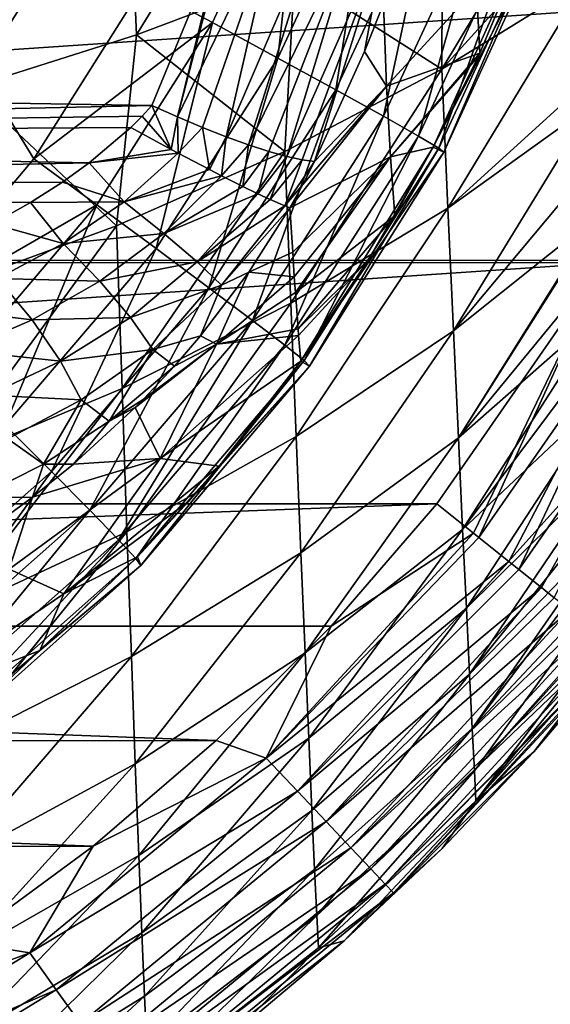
# Model space of a CAD drawing. Header units: metres. Extents: x -105 to 105, y -117 to 62.
# Tile 32 of 256: x 10.92 to 15.44, y -111.97 to -103.58. Entities that reach past the tile are written whole.
import ezdxf

# ---------------------------------------------------------------- set-up
doc = ezdxf.new("R2010")
doc.units = ezdxf.units.M
doc.layers.add('solid_509432_AD150_SW0001', color=7, linetype='CONTINUOUS')
doc.layers.add('solid_509432_AD150_SW0001_01', color=7, linetype='CONTINUOUS')

msp = doc.modelspace()

# ---------------------------------------------------------------- linework, layer by layer
at = {"layer": 'solid_509432_AD150_SW0001'}
for points in [[(0, -104.573372, 6.18434), (12.048341, -104.310074, 6.509462), (0, -104.110405, 6.149248)], [(11.514846, -104.797798, 6.526952), (0, -104.573372, 6.18434), (0, -105.031914, 6.111722)], [(11.285347, -104.962822, 6.503157), (11.514846, -104.797798, 6.526952), (0, -105.031914, 6.111722)], [(11.012419, -105.137299, 6.460944), (11.285347, -104.962822, 6.503157), (0, -105.031914, 6.111722)], [(10.689971, -105.319901, 6.39674), (11.012419, -105.137299, 6.460944), (0, -105.031914, 6.111722)]]:
    msp.add_3dface(points, dxfattribs=at)
at = {"layer": 'solid_509432_AD150_SW0001_01'}
for points in [[(11.043266, -104.765884, 14.010822), (9.889147, -106.131042, 14.041043), (0, -86.724808, 14.3)], [(11.972957, -103.28717, 13.986477), (11.043266, -104.765884, 14.010822), (0, -86.724808, 14.3)], [(-0.000091, -100.063652, 5.362637), (0, -104.110405, 6.149248), (13.219624, -100.669304, 5.833012)], [(0, -104.110405, 6.149248), (13.119265, -101.163498, 5.926397), (13.219624, -100.669304, 5.833012)], [(0, -104.110405, 6.149248), (12.753687, -102.530106, 6.182287), (13.119265, -101.163498, 5.926397)], [(11.844109, -102.016907, -2.648025), (13.194633, -101.621811, -1.381522), (11.915424, -103.70752, -1.696985)], [(13.194633, -101.621811, -1.381522), (13.264161, -103.200417, -0.484136), (11.915424, -103.70752, -1.696985)], [(13.338248, -101.925636, 13.873155), (12.564671, -103.602798, 13.894598), (11.972957, -103.28717, 13.986477)], [(13.338248, -101.925636, 13.873155), (13.120498, -103.905609, 13.654779), (12.564671, -103.602798, 13.894598)], [(13.338248, -101.925636, 13.873155), (13.931976, -102.156059, 13.628904), (13.120498, -103.905609, 13.654779)], [(10.417876, -102.368584, -3.735293), (11.844109, -102.016907, -2.648025), (10.489758, -104.158974, -2.743054)], [(11.844109, -102.016907, -2.648025), (11.915424, -103.70752, -1.696985), (10.489758, -104.158974, -2.743054)], [(15.688907, -102.055313, 2.470836), (15.718125, -102.672844, 2.87974), (14.518142, -104, 1.749354)], [(14.524936, -102.642067, 0.9001), (15.688907, -102.055313, 2.470836), (14.518142, -104, 1.749354)], [(13.931976, -102.156059, 13.628904), (13.614006, -104.176758, 13.279179), (13.120498, -103.905609, 13.654779)], [(13.931976, -102.156059, 13.628904), (14.458364, -102.362007, 13.247109), (13.614006, -104.176758, 13.279179)], [(14.458364, -102.362007, 13.247109), (14.020073, -104.402451, 12.786918), (13.614006, -104.176758, 13.279179)], [(14.458364, -102.362007, 13.247109), (14.890198, -102.532837, 12.747506), (14.020073, -104.402451, 12.786918)], [(0, -104.110405, 6.149248), (12.654719, -102.829239, 6.237792), (12.753687, -102.530106, 6.182287)], [(12.265994, -104.407379, 6.551202), (12.753687, -102.530106, 6.182287), (12.654719, -102.829239, 6.237792)], [(12.265994, -104.407379, 6.551202), (13.130203, -102.624161, 6.255109), (12.753687, -102.530106, 6.182287)], [(14.890198, -102.532837, 12.747506), (14.318027, -104.571198, 12.203054), (14.020073, -104.402451, 12.786918)], [(14.890198, -102.532837, 12.747506), (15.205153, -102.659714, 12.155922), (14.318027, -104.571198, 12.203054)], [(12.265994, -104.407379, 6.551202), (12.478433, -104.496864, 6.624997), (13.130203, -102.624161, 6.255109)], [(12.478433, -104.496864, 6.624997), (12.68161, -104.576828, 6.729442), (13.130203, -102.624161, 6.255109)], [(12.68161, -104.576828, 6.729442), (13.482108, -102.709114, 6.412319), (13.130203, -102.624161, 6.255109)], [(13.264161, -103.200417, -0.484136), (14.524936, -102.642067, 0.9001), (14.518142, -104, 1.749354)], [(15.205153, -102.659714, 12.155922), (14.492703, -104.6744, 11.55731), (14.318027, -104.571198, 12.203054)], [(15.205153, -102.659714, 12.155922), (15.386949, -102.736076, 11.502941), (14.492703, -104.6744, 11.55731)], [(15.718125, -102.672844, 2.87974), (15.745337, -103.24324, 3.299217), (14.518142, -104, 1.749354)], [(12.68161, -104.576828, 6.729442), (12.871656, -104.645737, 6.862546), (13.482108, -102.709114, 6.412319)], [(12.871656, -104.645737, 6.862546), (13.7958, -102.769447, 6.644108), (13.482108, -102.709114, 6.412319)], [(12.871656, -104.645737, 6.862546), (13.044951, -104.702293, 7.021776), (13.7958, -102.769447, 6.644108)], [(13.044951, -104.702293, 7.021776), (13.198195, -104.745407, 7.204098), (13.7958, -102.769447, 6.644108)], [(13.198195, -104.745407, 7.204098), (14.055916, -102.802223, 6.939125), (13.7958, -102.769447, 6.644108)], [(14.444526, -104.664528, 10.212892), (15.323056, -102.718224, 10.148719), (14.829138, -103.890106, 10.182209)], [(15.426187, -102.757988, 10.822318), (15.323056, -102.718224, 10.148719), (14.444526, -104.664528, 10.212892)], [(15.426187, -102.757988, 10.822318), (14.444526, -104.664528, 10.212892), (14.535208, -104.706818, 10.882558)], [(15.386949, -102.736076, 11.502941), (14.535208, -104.706818, 10.882558), (14.492703, -104.6744, 11.55731)], [(15.386949, -102.736076, 11.502941), (15.426187, -102.757988, 10.822318), (14.535208, -104.706818, 10.882558)], [(14.813459, -103.306992, 9.314906), (14.840671, -103.865257, 10.181346), (15.323056, -102.718224, 10.148719)], [(14.829138, -103.890106, 10.182209), (15.323056, -102.718224, 10.148719), (14.840671, -103.865257, 10.181346)], [(0, -104.110405, 6.149248), (12.048341, -104.310074, 6.509462), (12.654719, -102.829239, 6.237792)], [(12.265994, -104.407379, 6.551202), (12.654719, -102.829239, 6.237792), (12.048341, -104.310074, 6.509462)], [(13.198195, -104.745407, 7.204098), (13.328467, -104.774261, 7.406038), (14.055916, -102.802223, 6.939125)], [(13.328467, -104.774261, 7.406038), (13.433288, -104.788307, 7.623752), (14.055916, -102.802223, 6.939125)], [(14.055916, -102.802223, 6.939125), (13.433288, -104.788307, 7.623752), (13.859261, -103.849342, 7.46181)], [(14.055916, -102.802223, 6.939125), (13.859261, -103.849342, 7.46181), (14.020989, -103.443245, 7.392015)], [(11.915424, -103.70752, -1.696985), (13.264161, -103.200417, -0.484136), (13.181619, -104.701706, 0.383625)], [(13.264161, -103.200417, -0.484136), (14.518142, -104, 1.749354), (13.181619, -104.701706, 0.383625)], [(12.564671, -103.602798, 13.894598), (11.043266, -104.765884, 14.010822), (11.972957, -103.28717, 13.986477)], [(14.570069, -105.186264, 2.773716), (14.518142, -104, 1.749354), (15.745337, -103.24324, 3.299217)], [(15.785708, -104.078766, 4.002035), (14.570069, -105.186264, 2.773716), (15.745337, -103.24324, 3.299217)], [(14.813459, -103.306992, 9.314906), (14.020989, -103.443245, 7.392015), (14.046915, -104.145348, 8.286548)], [(14.813459, -103.306992, 9.314906), (14.046915, -104.145348, 8.286548), (14.840671, -103.865257, 10.181346)], [(-17.046698, -103.408623, 17.200001), (-15.905377, -105.644524, 17.200001), (17.043377, -103.416389, 17.200001)], [(-15.905377, -105.644524, 17.200001), (15.914758, -105.628838, 17.200001), (17.043377, -103.416389, 17.200001)], [(14.046915, -104.145348, 8.286548), (14.020989, -103.443245, 7.392015), (13.859261, -103.849342, 7.46181)], [(12.564671, -103.602798, 13.894598), (11.578976, -105.157173, 13.922108), (11.043266, -104.765884, 14.010822)], [(12.564671, -103.602798, 13.894598), (12.084112, -105.528992, 13.688538), (11.578976, -105.157173, 13.922108)], [(12.564671, -103.602798, 13.894598), (13.120498, -103.905609, 13.654779), (12.084112, -105.528992, 13.688538)], [(10.489758, -104.158974, -2.743054), (11.915424, -103.70752, -1.696985), (11.747127, -105.33429, -0.806854)], [(11.915424, -103.70752, -1.696985), (13.181619, -104.701706, 0.383625), (11.747127, -105.33429, -0.806854)], [(14.046915, -104.145348, 8.286548), (13.859261, -103.849342, 7.46181), (13.433288, -104.788307, 7.623752)], [(14.840671, -103.865257, 10.181346), (14.046915, -104.145348, 8.286548), (14.079729, -104.746735, 9.234645)], [(14.829138, -103.890106, 10.182209), (14.840671, -103.865257, 10.181346), (14.079729, -104.746735, 9.234645)], [(13.120498, -103.905609, 13.654779), (12.533532, -105.862823, 13.321739), (12.084112, -105.528992, 13.688538)], [(13.120498, -103.905609, 13.654779), (13.614006, -104.176758, 13.279179), (12.533532, -105.862823, 13.321739)], [(14.444526, -104.664528, 10.212892), (14.829138, -103.890106, 10.182209), (14.079729, -104.746735, 9.234645)], [(13.231761, -105.993538, 1.495252), (13.181619, -104.701706, 0.383625), (14.518142, -104, 1.749354)], [(13.231761, -105.993538, 1.495252), (14.518142, -104, 1.749354), (14.570069, -105.186264, 2.773716)], [(15.785708, -104.078766, 4.002035), (15.796781, -104.305283, 4.213999), (14.570069, -105.186264, 2.773716)], [(10.489758, -104.158974, -2.743054), (11.747127, -105.33429, -0.806854), (10.227684, -105.891762, -1.82583)], [(13.614006, -104.176758, 13.279179), (12.904867, -106.142059, 12.839968), (12.533532, -105.862823, 13.321739)], [(13.614006, -104.176758, 13.279179), (14.020073, -104.402451, 12.786918), (12.904867, -106.142059, 12.839968)], [(13.223729, -105.181099, 7.672801), (14.079729, -104.746735, 9.234645), (14.046915, -104.145348, 8.286548)], [(13.332906, -104.983627, 7.652842), (13.223729, -105.181099, 7.672801), (14.046915, -104.145348, 8.286548)], [(13.332906, -104.983627, 7.652842), (14.046915, -104.145348, 8.286548), (13.433288, -104.788307, 7.623752)], [(11.964043, -104.401115, 6.522671), (12.048341, -104.310074, 6.509462), (0, -104.573372, 6.18434)], [(12.213419, -104.68586, 6.605694), (12.048341, -104.310074, 6.509462), (11.964043, -104.401115, 6.522671)], [(12.213419, -104.68586, 6.605694), (12.265994, -104.407379, 6.551202), (12.048341, -104.310074, 6.509462)], [(14.570069, -105.186264, 2.773716), (15.796781, -104.305283, 4.213999), (14.616849, -106.231461, 3.892123)], [(15.796781, -104.305283, 4.213999), (15.820737, -104.791092, 4.705114), (14.616849, -106.231461, 3.892123)], [(11.867579, -104.49736, 6.531631), (11.964043, -104.401115, 6.522671), (0, -104.573372, 6.18434)], [(12.213419, -104.68586, 6.605694), (11.964043, -104.401115, 6.522671), (11.867579, -104.49736, 6.531631)], [(12.213419, -104.68586, 6.605694), (12.271061, -104.716667, 6.627366), (12.265994, -104.407379, 6.551202)], [(12.271061, -104.716667, 6.627366), (12.478433, -104.496864, 6.624997), (12.265994, -104.407379, 6.551202)], [(14.020073, -104.402451, 12.786918), (13.179634, -106.352798, 12.267203), (12.904867, -106.142059, 12.839968)], [(14.020073, -104.402451, 12.786918), (14.318027, -104.571198, 12.203054), (13.179634, -106.352798, 12.267203)], [(11.514846, -104.797798, 6.526952), (11.867579, -104.49736, 6.531631), (0, -104.573372, 6.18434)], [(12.213419, -104.68586, 6.605694), (11.867579, -104.49736, 6.531631), (11.514846, -104.797798, 6.526952)], [(12.271061, -104.716667, 6.627366), (12.537915, -104.85672, 6.767346), (12.478433, -104.496864, 6.624997)], [(12.537915, -104.85672, 6.767346), (12.68161, -104.576828, 6.729442), (12.478433, -104.496864, 6.624997)], [(12.537915, -104.85672, 6.767346), (12.641496, -104.909775, 6.841813), (12.68161, -104.576828, 6.729442)], [(12.641496, -104.909775, 6.841813), (12.871656, -104.645737, 6.862546), (12.68161, -104.576828, 6.729442)], [(14.318027, -104.571198, 12.203054), (13.344156, -106.48455, 11.631956), (13.179634, -106.352798, 12.267203)], [(14.318027, -104.571198, 12.203054), (14.492703, -104.6744, 11.55731), (13.344156, -106.48455, 11.631956)], [(12.213419, -104.68586, 6.605694), (11.514846, -104.797798, 6.526952), (12.271061, -104.716667, 6.627366)], [(11.793842, -106.721077, 0.378015), (11.747127, -105.33429, -0.806854), (13.181619, -104.701706, 0.383625)], [(11.793842, -106.721077, 0.378015), (13.181619, -104.701706, 0.383625), (13.231761, -105.993538, 1.495252)], [(12.641496, -104.909775, 6.841813), (12.824018, -105.000969, 7.008096), (12.871656, -104.645737, 6.862546)], [(12.824018, -105.000969, 7.008096), (13.044951, -104.702293, 7.021776), (12.871656, -104.645737, 6.862546)], [(12.824018, -105.000969, 7.008096), (12.951756, -105.062508, 7.15947), (13.044951, -104.702293, 7.021776)], [(12.951756, -105.062508, 7.15947), (13.198195, -104.745407, 7.204098), (13.044951, -104.702293, 7.021776)], [(14.444526, -104.664528, 10.212892), (13.894512, -105.622375, 10.257592), (13.315606, -106.48912, 10.30202)], [(14.535208, -104.706818, 10.882558), (14.444526, -104.664528, 10.212892), (13.315606, -106.48912, 10.30202)], [(14.535208, -104.706818, 10.882558), (13.315606, -106.48912, 10.30202), (13.390244, -106.530754, 10.965843)], [(14.492703, -104.6744, 11.55731), (13.390244, -106.530754, 10.965843), (13.344156, -106.48455, 11.631956)], [(14.492703, -104.6744, 11.55731), (14.535208, -104.706818, 10.882558), (13.390244, -106.530754, 10.965843)], [(14.444526, -104.664528, 10.212892), (14.118391, -105.250687, 10.239526), (13.894512, -105.622375, 10.257592)], [(14.444526, -104.664528, 10.212892), (14.079729, -104.746735, 9.234645), (14.118391, -105.250687, 10.239526)], [(11.578976, -105.157173, 13.922108), (9.889147, -106.131042, 14.041043), (11.043266, -104.765884, 14.010822)], [(11.810915, -105.131454, 6.57098), (11.514846, -104.797798, 6.526952), (11.285347, -104.962822, 6.503157)], [(11.810915, -105.131454, 6.57098), (12.271061, -104.716667, 6.627366), (11.514846, -104.797798, 6.526952)], [(11.810915, -105.131454, 6.57098), (12.537915, -104.85672, 6.767346), (12.271061, -104.716667, 6.627366)], [(12.951756, -105.062508, 7.15947), (13.056698, -105.111023, 7.315293), (13.198195, -104.745407, 7.204098)], [(13.056698, -105.111023, 7.315293), (13.328467, -104.774261, 7.406038), (13.198195, -104.745407, 7.204098)], [(13.056698, -105.111023, 7.315293), (13.179466, -105.163872, 7.557428), (13.328467, -104.774261, 7.406038)], [(13.179466, -105.163872, 7.557428), (13.433288, -104.788307, 7.623752), (13.328467, -104.774261, 7.406038)], [(13.179466, -105.163872, 7.557428), (13.332906, -104.983627, 7.652842), (13.433288, -104.788307, 7.623752)], [(13.223729, -105.181099, 7.672801), (13.247258, -105.559196, 8.298873), (14.079729, -104.746735, 9.234645)], [(13.247258, -105.559196, 8.298873), (13.261384, -105.770164, 8.685007), (14.079729, -104.746735, 9.234645)], [(13.261384, -105.770164, 8.685007), (13.270637, -105.902527, 8.943749), (14.079729, -104.746735, 9.234645)], [(13.270637, -105.902527, 8.943749), (14.118391, -105.250687, 10.239526), (14.079729, -104.746735, 9.234645)], [(15.820737, -104.791092, 4.705114), (15.843658, -105.249992, 5.221532), (14.616849, -106.231461, 3.892123)], [(11.810915, -105.131454, 6.57098), (12.641496, -104.909775, 6.841813), (12.537915, -104.85672, 6.767346)], [(11.810915, -105.131454, 6.57098), (11.285347, -104.962822, 6.503157), (11.012419, -105.137299, 6.460944)], [(12.150982, -105.40126, 6.74241), (12.641496, -104.909775, 6.841813), (11.810915, -105.131454, 6.57098)], [(12.150982, -105.40126, 6.74241), (12.824018, -105.000969, 7.008096), (12.641496, -104.909775, 6.841813)], [(12.150982, -105.40126, 6.74241), (12.951756, -105.062508, 7.15947), (12.824018, -105.000969, 7.008096)], [(13.179466, -105.163872, 7.557428), (13.223729, -105.181099, 7.672801), (13.332906, -104.983627, 7.652842)], [(11.291549, -105.486603, 6.444525), (11.810915, -105.131454, 6.57098), (11.012419, -105.137299, 6.460944)], [(12.150982, -105.40126, 6.74241), (11.810915, -105.131454, 6.57098), (11.291549, -105.486603, 6.444525)], [(12.434852, -105.643753, 7.022494), (12.951756, -105.062508, 7.15947), (12.150982, -105.40126, 6.74241)], [(12.434852, -105.643753, 7.022494), (13.056698, -105.111023, 7.315293), (12.951756, -105.062508, 7.15947)], [(12.434852, -105.643753, 7.022494), (13.179466, -105.163872, 7.557428), (13.056698, -105.111023, 7.315293)], [(11.578976, -105.157173, 13.922108), (10.355859, -106.595383, 13.95534), (9.889147, -106.131042, 14.041043)], [(11.578976, -105.157173, 13.922108), (10.799006, -107.03376, 13.726888), (10.355859, -106.595383, 13.95534)], [(11.291549, -105.486603, 6.444525), (11.012419, -105.137299, 6.460944), (10.689971, -105.319901, 6.39674)], [(11.578976, -105.157173, 13.922108), (12.084112, -105.528992, 13.688538), (10.799006, -107.03376, 13.726888)], [(12.64205, -105.841431, 7.391031), (13.179466, -105.163872, 7.557428), (12.434852, -105.643753, 7.022494)], [(12.64205, -105.841431, 7.391031), (13.223729, -105.181099, 7.672801), (13.179466, -105.163872, 7.557428)], [(12.64205, -105.841431, 7.391031), (12.874516, -105.731339, 7.675869), (13.223729, -105.181099, 7.672801)], [(12.874516, -105.731339, 7.675869), (13.247258, -105.559196, 8.298873), (13.223729, -105.181099, 7.672801)], [(13.231761, -105.993538, 1.495252), (14.570069, -105.186264, 2.773716), (13.276823, -107.131706, 2.710651)], [(14.570069, -105.186264, 2.773716), (14.616849, -106.231461, 3.892123), (13.276823, -107.131706, 2.710651)], [(13.270637, -105.902527, 8.943749), (13.293532, -106.212135, 9.610438), (14.118391, -105.250687, 10.239526)], [(13.293532, -106.212135, 9.610438), (13.894512, -105.622375, 10.257592), (14.118391, -105.250687, 10.239526)], [(14.616849, -106.231461, 3.892123), (15.843658, -105.249992, 5.221532), (14.658587, -107.140808, 5.096264)], [(15.843658, -105.249992, 5.221532), (15.844609, -105.268898, 5.244034), (14.658587, -107.140808, 5.096264)], [(15.844609, -105.268898, 5.244034), (15.865192, -105.675644, 5.754589), (14.658587, -107.140808, 5.096264)], [(10.269608, -107.361969, -0.580591), (10.227684, -105.891762, -1.82583), (11.747127, -105.33429, -0.806854)], [(10.269608, -107.361969, -0.580591), (11.747127, -105.33429, -0.806854), (11.793842, -106.721077, 0.378015)], [(10.73383, -105.784966, 6.270537), (11.291549, -105.486603, 6.444525), (10.689971, -105.319901, 6.39674)], [(11.605448, -105.80793, 6.560253), (12.150982, -105.40126, 6.74241), (11.291549, -105.486603, 6.444525)], [(12.434852, -105.643753, 7.022494), (12.150982, -105.40126, 6.74241), (11.605448, -105.80793, 6.560253)], [(11.605448, -105.80793, 6.560253), (11.291549, -105.486603, 6.444525), (10.73383, -105.784966, 6.270537)], [(12.084112, -105.528992, 13.688538), (11.19359, -107.428093, 13.366961), (10.799006, -107.03376, 13.726888)], [(12.084112, -105.528992, 13.688538), (12.533532, -105.862823, 13.321739), (11.19359, -107.428093, 13.366961)], [(-15.905377, -105.644524, 17.200001), (15.901169, -105.65155, 17.200001), (15.914758, -105.628838, 17.200001)], [(12.874516, -105.731339, 7.675869), (13.261384, -105.770164, 8.685007), (13.247258, -105.559196, 8.298873)], [(13.293532, -106.212135, 9.610438), (13.29806, -106.270584, 9.747788), (13.894512, -105.622375, 10.257592)], [(13.29806, -106.270584, 9.747788), (13.315606, -106.48912, 10.30202), (13.894512, -105.622375, 10.257592)], [(-15.905377, -105.644524, 17.200001), (-14.474927, -107.704002, 17.200001), (15.901169, -105.65155, 17.200001)], [(-14.474927, -107.704002, 17.200001), (14.474927, -107.704002, 17.200001), (15.901169, -105.65155, 17.200001)], [(11.866709, -106.116135, 6.788124), (12.434852, -105.643753, 7.022494), (11.605448, -105.80793, 6.560253)], [(12.64205, -105.841431, 7.391031), (12.434852, -105.643753, 7.022494), (11.866709, -106.116135, 6.788124)], [(14.787896, -107.954529, 17.15941), (15.901169, -105.65155, 17.200001), (14.474927, -107.704002, 17.200001)], [(15.865192, -105.675644, 5.754589), (15.885093, -106.064392, 6.295366), (14.658587, -107.140808, 5.096264)], [(14.787896, -107.954529, 17.15941), (14.833977, -107.991417, 17.1464), (15.901169, -105.65155, 17.200001)], [(16.296564, -105.888336, 17.146175), (15.901169, -105.65155, 17.200001), (14.833977, -107.991417, 17.1464)], [(11.02652, -106.136742, 6.326281), (10.73383, -105.784966, 6.270537), (10.150772, -106.032196, 6.064038)], [(11.02652, -106.136742, 6.326281), (11.605448, -105.80793, 6.560253), (10.73383, -105.784966, 6.270537)], [(12.874516, -105.731339, 7.675869), (12.462818, -106.273277, 7.608653), (12.599326, -106.342888, 8.036355)], [(12.64205, -105.841431, 7.391031), (12.462818, -106.273277, 7.608653), (12.874516, -105.731339, 7.675869)], [(12.874516, -105.731339, 7.675869), (12.599326, -106.342888, 8.036355), (13.261384, -105.770164, 8.685007)], [(12.599326, -106.342888, 8.036355), (13.270637, -105.902527, 8.943749), (13.261384, -105.770164, 8.685007)], [(11.866709, -106.116135, 6.788124), (11.605448, -105.80793, 6.560253), (11.02652, -106.136742, 6.326281)], [(12.533532, -105.862823, 13.321739), (11.520287, -107.759071, 12.893186), (11.19359, -107.428093, 13.366961)], [(12.533532, -105.862823, 13.321739), (12.904867, -106.142059, 12.839968), (11.520287, -107.759071, 12.893186)], [(12.05649, -106.389, 7.111703), (12.64205, -105.841431, 7.391031), (11.866709, -106.116135, 6.788124)], [(12.05649, -106.389, 7.111703), (12.462818, -106.273277, 7.608653), (12.64205, -105.841431, 7.391031)], [(16.296564, -105.888336, 17.146175), (14.833977, -107.991417, 17.1464), (15.090202, -108.196518, 17.03817)], [(16.296564, -105.888336, 17.146175), (15.090202, -108.196518, 17.03817), (15.173782, -108.26342, 16.988478)], [(16.670601, -106.112488, 16.987602), (16.296564, -105.888336, 17.146175), (15.173782, -108.26342, 16.988478)], [(12.599326, -106.342888, 8.036355), (13.293532, -106.212135, 9.610438), (13.270637, -105.902527, 8.943749)], [(10.426683, -106.39785, 6.060132), (11.02652, -106.136742, 6.326281), (10.150772, -106.032196, 6.064038)], [(11.793842, -106.721077, 0.378015), (13.231761, -105.993538, 1.495252), (11.83571, -107.942825, 1.676335)], [(13.231761, -105.993538, 1.495252), (13.276823, -107.131706, 2.710651), (11.83571, -107.942825, 1.676335)], [(11.269553, -106.490082, 6.495422), (11.02652, -106.136742, 6.326281), (10.426683, -106.39785, 6.060132)], [(11.269553, -106.490082, 6.495422), (11.866709, -106.116135, 6.788124), (11.02652, -106.136742, 6.326281)], [(12.05649, -106.389, 7.111703), (11.866709, -106.116135, 6.788124), (11.269553, -106.490082, 6.495422)], [(14.658587, -107.140808, 5.096264), (15.885093, -106.064392, 6.295366), (14.695389, -107.924049, 6.377921)], [(15.885093, -106.064392, 6.295366), (15.897962, -106.313583, 6.67367), (14.695389, -107.924049, 6.377921)], [(16.670601, -106.112488, 16.987602), (15.173782, -108.26342, 16.988478), (15.367183, -108.418228, 16.841267)], [(16.670601, -106.112488, 16.987602), (15.367183, -108.418228, 16.841267), (15.47613, -108.50544, 16.734694)], [(12.904867, -106.142059, 12.839968), (11.763096, -108.010498, 12.328763), (11.520287, -107.759071, 12.893186)], [(12.904867, -106.142059, 12.839968), (13.179634, -106.352798, 12.267203), (11.763096, -108.010498, 12.328763)], [(12.599326, -106.342888, 8.036355), (13.29806, -106.270584, 9.747788), (13.293532, -106.212135, 9.610438)], [(12.05649, -106.389, 7.111703), (12.239133, -106.532806, 7.550344), (12.462818, -106.273277, 7.608653)], [(12.11838, -107.317635, 8.765164), (13.315606, -106.48912, 10.30202), (13.29806, -106.270584, 9.747788)], [(12.11838, -107.317635, 8.765164), (13.29806, -106.270584, 9.747788), (12.599326, -106.342888, 8.036355)], [(12.462818, -106.273277, 7.608653), (12.239133, -106.532806, 7.550344), (12.599326, -106.342888, 8.036355)], [(13.276823, -107.131706, 2.710651), (14.616849, -106.231461, 3.892123), (13.317029, -108.121849, 4.020494)], [(14.616849, -106.231461, 3.892123), (14.658587, -107.140808, 5.096264), (13.317029, -108.121849, 4.020494)], [(11.445402, -106.819496, 6.765763), (12.05649, -106.389, 7.111703), (11.269553, -106.490082, 6.495422)], [(11.683455, -106.999565, 7.211091), (12.05649, -106.389, 7.111703), (11.445402, -106.819496, 6.765763)], [(11.683455, -106.999565, 7.211091), (12.239133, -106.532806, 7.550344), (12.05649, -106.389, 7.111703)], [(13.179634, -106.352798, 12.267203), (11.910129, -108.170044, 11.701334), (11.763096, -108.010498, 12.328763)], [(12.11838, -107.317635, 8.765164), (12.599326, -106.342888, 8.036355), (11.906467, -106.883141, 7.442594)], [(11.973245, -106.815903, 7.466003), (11.906467, -106.883141, 7.442594), (12.599326, -106.342888, 8.036355)], [(13.179634, -106.352798, 12.267203), (13.344156, -106.48455, 11.631956), (11.910129, -108.170044, 11.701334)], [(12.239133, -106.532806, 7.550344), (11.973245, -106.815903, 7.466003), (12.599326, -106.342888, 8.036355)], [(15.897962, -106.313583, 6.67367), (15.921617, -106.767921, 7.439474), (14.695389, -107.924049, 6.377921)], [(10.655382, -106.77964, 6.168677), (11.269553, -106.490082, 6.495422), (10.426683, -106.39785, 6.060132)], [(11.445402, -106.819496, 6.765763), (11.269553, -106.490082, 6.495422), (10.655382, -106.77964, 6.168677)], [(11.683455, -106.999565, 7.211091), (11.973245, -106.815903, 7.466003), (12.239133, -106.532806, 7.550344)], [(13.344156, -106.48455, 11.631956), (11.954184, -108.229904, 11.041623), (11.910129, -108.170044, 11.701334)], [(13.390244, -106.530754, 10.965843), (12.358402, -107.685814, 10.3595), (11.924409, -108.155197, 10.381804)], [(13.390244, -106.530754, 10.965843), (11.924409, -108.155197, 10.381804), (11.954184, -108.229904, 11.041623)], [(13.344156, -106.48455, 11.631956), (13.390244, -106.530754, 10.965843), (11.954184, -108.229904, 11.041623)], [(12.620034, -107.382858, 10.344983), (13.315606, -106.48912, 10.30202), (12.11838, -107.317635, 8.765164)], [(13.390244, -106.530754, 10.965843), (12.620034, -107.382858, 10.344983), (12.358402, -107.685814, 10.3595)], [(13.390244, -106.530754, 10.965843), (13.315606, -106.48912, 10.30202), (12.620034, -107.382858, 10.344983)], [(10.269608, -107.361969, -0.580591), (11.793842, -106.721077, 0.378015), (10.307069, -108.657074, 0.787376)], [(11.793842, -106.721077, 0.378015), (11.83571, -107.942825, 1.676335), (10.307069, -108.657074, 0.787376)], [(10.820374, -107.150024, 6.381845), (11.445402, -106.819496, 6.765763), (10.655382, -106.77964, 6.168677)], [(14.695389, -107.924049, 6.377921), (15.921617, -106.767921, 7.439474), (14.727363, -108.593147, 7.733194)], [(15.921617, -106.767921, 7.439474), (15.946289, -107.238792, 8.362503), (14.727363, -108.593147, 7.733194)], [(11.123843, -107.365242, 6.834052), (11.445402, -106.819496, 6.765763), (10.820374, -107.150024, 6.381845)], [(11.123843, -107.365242, 6.834052), (11.683455, -106.999565, 7.211091), (11.445402, -106.819496, 6.765763)], [(12.11838, -107.317635, 8.765164), (11.906467, -106.883141, 7.442594), (11.379353, -107.367256, 7.232229)], [(11.683455, -106.999565, 7.211091), (11.379353, -107.367256, 7.232229), (11.906467, -106.883141, 7.442594)], [(11.683455, -106.999565, 7.211091), (11.906467, -106.883141, 7.442594), (11.973245, -106.815903, 7.466003)], [(10.799006, -107.03376, 13.726888), (11.19359, -107.428093, 13.366961), (9.646545, -108.796562, 13.414061)], [(11.123843, -107.365242, 6.834052), (11.379353, -107.367256, 7.232229), (11.683455, -106.999565, 7.211091)], [(11.83571, -107.942825, 1.676335), (13.276823, -107.131706, 2.710651), (11.873065, -109.005569, 3.077651)], [(13.276823, -107.131706, 2.710651), (13.317029, -108.121849, 4.020494), (11.873065, -109.005569, 3.077651)], [(13.317029, -108.121849, 4.020494), (14.658587, -107.140808, 5.096264), (13.352608, -108.974548, 5.415547)], [(14.658587, -107.140808, 5.096264), (14.695389, -107.924049, 6.377921), (13.352608, -108.974548, 5.415547)], [(10.558176, -107.650322, 6.433787), (11.123843, -107.365242, 6.834052), (10.820374, -107.150024, 6.381845)], [(15.946289, -107.238792, 8.362503), (15.953667, -107.379517, 8.670347), (14.727363, -108.593147, 7.733194)], [(10.558176, -107.650322, 6.433787), (11.031451, -107.647285, 7.07279), (11.123843, -107.365242, 6.834052)], [(10.832285, -108.261238, 7.907597), (12.11838, -107.317635, 8.765164), (11.031451, -107.647285, 7.07279)], [(11.29881, -108.471519, 9.501903), (12.11838, -107.317635, 8.765164), (10.832285, -108.261238, 7.907597)], [(12.11838, -107.317635, 8.765164), (11.379353, -107.367256, 7.232229), (11.031451, -107.647285, 7.07279)], [(11.123843, -107.365242, 6.834052), (11.031451, -107.647285, 7.07279), (11.379353, -107.367256, 7.232229)], [(11.29881, -108.471519, 9.501903), (12.620034, -107.382858, 10.344983), (12.11838, -107.317635, 8.765164)], [(12.358402, -107.685814, 10.3595), (12.620034, -107.382858, 10.344983), (11.29881, -108.471519, 9.501903)], [(14.727363, -108.593147, 7.733194), (15.953667, -107.379517, 8.670347), (14.754611, -109.157486, 9.16249)], [(15.953667, -107.379517, 8.670347), (15.967512, -107.644104, 9.299067), (14.754611, -109.157486, 9.16249)], [(11.19359, -107.428093, 13.366961), (9.924307, -109.170502, 12.946013), (9.646545, -108.796562, 13.414061)], [(11.19359, -107.428093, 13.366961), (11.520287, -107.759071, 12.893186), (9.924307, -109.170502, 12.946013)], [(10.558176, -107.650322, 6.433787), (10.788288, -107.826866, 6.953481), (11.031451, -107.647285, 7.07279)], [(10.832285, -108.261238, 7.907597), (11.031451, -107.647285, 7.07279), (10.788288, -107.826866, 6.953481)], [(15.967512, -107.644104, 9.299067), (15.980352, -107.890694, 9.957219), (14.754611, -109.157486, 9.16249)], [(-14.474927, -107.704002, 17.200001), (-13.574198, -108.746803, 17.200001), (14.474927, -107.704002, 17.200001)], [(-13.574198, -108.746803, 17.200001), (13.574627, -108.746307, 17.200001), (14.474927, -107.704002, 17.200001)], [(11.924409, -108.155197, 10.381804), (12.358402, -107.685814, 10.3595), (11.29881, -108.471519, 9.501903)], [(14.787896, -107.954529, 17.15941), (14.474927, -107.704002, 17.200001), (13.574627, -108.746307, 17.200001)], [(11.520287, -107.759071, 12.893186), (10.130905, -109.455742, 12.38744), (9.924307, -109.170502, 12.946013)], [(11.520287, -107.759071, 12.893186), (11.763096, -108.010498, 12.328763), (10.130905, -109.455742, 12.38744)], [(14.754611, -109.157486, 9.16249), (15.980352, -107.890694, 9.957219), (14.777228, -109.620598, 10.669582)], [(15.980352, -107.890694, 9.957219), (15.987115, -108.021271, 10.341483), (14.777228, -109.620598, 10.669582)], [(10.307069, -108.657074, 0.787376), (11.83571, -107.942825, 1.676335), (10.340494, -109.783516, 2.266456)], [(11.83571, -107.942825, 1.676335), (11.873065, -109.005569, 3.077651), (10.340494, -109.783516, 2.266456)], [(13.021548, -109.872551, 17.15941), (14.787896, -107.954529, 17.15941), (13.574627, -108.746307, 17.200001)], [(13.021548, -109.872551, 17.15941), (14.833977, -107.991417, 17.1464), (14.787896, -107.954529, 17.15941)], [(13.352608, -108.974548, 5.415547), (14.695389, -107.924049, 6.377921), (13.383787, -109.702782, 6.891294)], [(14.695389, -107.924049, 6.377921), (14.727363, -108.593147, 7.733194), (13.383787, -109.702782, 6.891294)], [(11.763096, -108.010498, 12.328763), (10.256331, -109.638466, 11.765402), (10.130905, -109.455742, 12.38744)], [(11.763096, -108.010498, 12.328763), (11.910129, -108.170044, 11.701334), (10.256331, -109.638466, 11.765402)], [(13.021548, -109.872551, 17.15941), (15.090202, -108.196518, 17.03817), (14.833977, -107.991417, 17.1464)], [(15.987115, -108.021271, 10.341483), (16.00201, -108.311241, 11.316216), (14.777228, -109.620598, 10.669582)], [(11.873065, -109.005569, 3.077651), (13.317029, -108.121849, 4.020494), (11.906258, -109.920677, 4.571601)], [(13.317029, -108.121849, 4.020494), (13.352608, -108.974548, 5.415547), (11.906258, -109.920677, 4.571601)], [(11.954184, -108.229904, 11.041623), (10.270029, -109.645714, 10.45211), (10.244588, -109.665565, 10.453056)], [(11.954184, -108.229904, 11.041623), (10.244588, -109.665565, 10.453056), (10.294509, -109.709816, 11.110039)], [(11.910129, -108.170044, 11.701334), (10.294509, -109.709816, 11.110039), (10.256331, -109.638466, 11.765402)], [(11.954184, -108.229904, 11.041623), (11.094581, -108.955353, 10.419542), (10.270029, -109.645714, 10.45211)], [(11.910129, -108.170044, 11.701334), (11.954184, -108.229904, 11.041623), (10.294509, -109.709816, 11.110039)], [(11.094581, -108.955353, 10.419542), (11.924409, -108.155197, 10.381804), (11.29881, -108.471519, 9.501903)], [(11.954184, -108.229904, 11.041623), (11.924409, -108.155197, 10.381804), (11.094581, -108.955353, 10.419542)], [(13.287609, -110.153908, 17.03817), (15.090202, -108.196518, 17.03817), (13.021548, -109.872551, 17.15941)], [(13.287609, -110.153908, 17.03817), (15.173782, -108.26342, 16.988478), (15.090202, -108.196518, 17.03817)], [(9.882275, -109.427956, 8.800166), (11.29881, -108.471519, 9.501903), (10.832285, -108.261238, 7.907597)], [(13.287609, -110.153908, 17.03817), (15.367183, -108.418228, 16.841267), (15.173782, -108.26342, 16.988478)], [(14.777228, -109.620598, 10.669582), (16.00201, -108.311241, 11.316216), (14.795301, -109.981186, 12.261415)], [(16.00201, -108.311241, 11.316216), (16.016861, -108.604622, 12.573876), (14.795301, -109.981186, 12.261415)], [(11.094581, -108.955353, 10.419542), (11.29881, -108.471519, 9.501903), (9.882275, -109.427956, 8.800166)], [(13.531381, -110.41169, 16.841267), (15.367183, -108.418228, 16.841267), (13.287609, -110.153908, 17.03817)], [(13.531381, -110.41169, 16.841267), (15.47613, -108.50544, 16.734694), (15.367183, -108.418228, 16.841267)], [(13.531381, -110.41169, 16.841267), (15.607436, -108.61055, 16.576807), (15.47613, -108.50544, 16.734694)], [(13.383787, -109.702782, 6.891294), (14.727363, -108.593147, 7.733194), (13.410789, -110.316742, 8.447939)], [(14.727363, -108.593147, 7.733194), (14.754611, -109.157486, 9.16249), (13.410789, -110.316742, 8.447939)], [(13.742829, -110.635292, 16.576807), (15.607436, -108.61055, 16.576807), (13.531381, -110.41169, 16.841267)], [(13.742829, -110.635292, 16.576807), (15.724815, -108.704506, 16.398653), (15.607436, -108.61055, 16.576807)], [(16.016861, -108.604622, 12.573876), (16.018597, -108.639244, 12.751714), (14.795301, -109.981186, 12.261415)], [(14.795301, -109.981186, 12.261415), (16.018597, -108.639244, 12.751714), (14.8089, -110.235336, 13.947337)], [(16.018597, -108.639244, 12.751714), (16.024914, -108.766045, 13.491154), (14.8089, -110.235336, 13.947337)], [(13.742829, -110.635292, 16.576807), (15.801073, -108.765549, 16.255674), (15.724815, -108.704506, 16.398653)], [(-13.574198, -108.746803, 17.200001), (12.596148, -109.721519, 17.200001), (13.574627, -108.746307, 17.200001)], [(-13.574198, -108.746803, 17.200001), (-12.594364, -109.723137, 17.200001), (12.596148, -109.721519, 17.200001)], [(13.021548, -109.872551, 17.15941), (13.574627, -108.746307, 17.200001), (12.596148, -109.721519, 17.200001)], [(13.913251, -110.815514, 16.255674), (15.801073, -108.765549, 16.255674), (13.742829, -110.635292, 16.576807)], [(13.913251, -110.815514, 16.255674), (15.906507, -108.849945, 15.998364), (15.801073, -108.765549, 16.255674)], [(16.024914, -108.766045, 13.491154), (16.030048, -108.869972, 14.261219), (14.8089, -110.235336, 13.947337)], [(13.913251, -110.815514, 16.255674), (15.940125, -108.876862, 15.891089), (15.906507, -108.849945, 15.998364)], [(14.03563, -110.944923, 15.891089), (15.940125, -108.876862, 15.891089), (13.913251, -110.815514, 16.255674)], [(14.03563, -110.944923, 15.891089), (16.011469, -108.933968, 15.555285), (15.940125, -108.876862, 15.891089)], [(14.8089, -110.235336, 13.947337), (16.030048, -108.869972, 14.261219), (15.300572, -109.818108, 15.095346)], [(16.030048, -108.869972, 14.261219), (16.034073, -108.952065, 15.093163), (15.300572, -109.818108, 15.095346)], [(11.094581, -108.955353, 10.419542), (9.882275, -109.427956, 8.800166), (10.270029, -109.645714, 10.45211)], [(11.906258, -109.920677, 4.571601), (13.352608, -108.974548, 5.415547), (11.935632, -110.702103, 6.152911)], [(13.352608, -108.974548, 5.415547), (13.383787, -109.702782, 6.891294), (11.935632, -110.702103, 6.152911)], [(14.03563, -110.944923, 15.891089), (16.018866, -108.939888, 15.498058), (16.011469, -108.933968, 15.555285)], [(14.03563, -110.944923, 15.891089), (14.104931, -111.018211, 15.498058), (16.018866, -108.939888, 15.498058)], [(14.104931, -111.018211, 15.498058), (16.034073, -108.952065, 15.093163), (16.018866, -108.939888, 15.498058)], [(14.104931, -111.018211, 15.498058), (15.300572, -109.818108, 15.095346), (16.034073, -108.952065, 15.093163)], [(10.340494, -109.783516, 2.266456), (11.873065, -109.005569, 3.077651), (10.370324, -110.753387, 3.845121)], [(11.873065, -109.005569, 3.077651), (11.906258, -109.920677, 4.571601), (10.370324, -110.753387, 3.845121)], [(13.410789, -110.316742, 8.447939), (14.754611, -109.157486, 9.16249), (13.433815, -110.820213, 10.089377)], [(14.754611, -109.157486, 9.16249), (14.777228, -109.620598, 10.669582), (13.433815, -110.820213, 10.089377)], [(13.433815, -110.820213, 10.089377), (14.777228, -109.620598, 10.669582), (13.45305, -111.211723, 11.823)], [(14.777228, -109.620598, 10.669582), (14.795301, -109.981186, 12.261415), (13.45305, -111.211723, 11.823)], [(-12.594364, -109.723137, 17.200001), (11.546857, -110.621834, 17.200001), (12.596148, -109.721519, 17.200001)], [(-12.594364, -109.723137, 17.200001), (-11.543143, -110.624779, 17.200001), (11.546857, -110.621834, 17.200001)], [(13.021548, -109.872551, 17.15941), (12.596148, -109.721519, 17.200001), (11.546857, -110.621834, 17.200001)], [(11.935632, -110.702103, 6.152911), (13.383787, -109.702782, 6.891294), (11.961522, -111.360786, 7.821403)], [(13.383787, -109.702782, 6.891294), (13.410789, -110.316742, 8.447939), (11.961522, -111.360786, 7.821403)], [(14.104931, -111.018211, 15.498058), (14.520514, -110.641716, 15.096965), (15.300572, -109.818108, 15.095346)], [(14.8089, -110.235336, 13.947337), (15.300572, -109.818108, 15.095346), (14.520514, -110.641716, 15.096965)], [(11.007771, -111.529793, 17.15941), (13.021548, -109.872551, 17.15941), (11.546857, -110.621834, 17.200001)], [(13.287609, -110.153908, 17.03817), (13.021548, -109.872551, 17.15941), (11.007771, -111.529793, 17.15941)], [(10.370324, -110.753387, 3.845121), (11.906258, -109.920677, 4.571601), (10.396999, -111.581551, 5.517254)], [(11.906258, -109.920677, 4.571601), (11.935632, -110.702103, 6.152911), (10.396999, -111.581551, 5.517254)], [(13.45305, -111.211723, 11.823), (14.795301, -109.981186, 12.261415), (13.468643, -111.486938, 13.658858)], [(14.795301, -109.981186, 12.261415), (14.8089, -110.235336, 13.947337), (13.468643, -111.486938, 13.658858)], [(11.232656, -111.845024, 17.03817), (13.287609, -110.153908, 17.03817), (11.007771, -111.529793, 17.15941)], [(13.531381, -110.41169, 16.841267), (13.287609, -110.153908, 17.03817), (11.232656, -111.845024, 17.03817)], [(13.468643, -111.486938, 13.658858), (14.8089, -110.235336, 13.947337), (13.686378, -111.429619, 15.098163)], [(14.8089, -110.235336, 13.947337), (14.520514, -110.641716, 15.096965), (13.686378, -111.429619, 15.098163)], [(11.961522, -111.360786, 7.821403), (13.410789, -110.316742, 8.447939), (11.984238, -111.900772, 9.58091)], [(13.410789, -110.316742, 8.447939), (13.433815, -110.820213, 10.089377), (11.984238, -111.900772, 9.58091)], [(11.438702, -112.13385, 16.841267), (13.531381, -110.41169, 16.841267), (11.232656, -111.845024, 17.03817)], [(13.742829, -110.635292, 16.576807), (13.531381, -110.41169, 16.841267), (11.438702, -112.13385, 16.841267)], [(-11.543143, -110.624779, 17.200001), (10.434319, -111.440712, 17.200001), (11.546857, -110.621834, 17.200001)], [(11.007771, -111.529793, 17.15941), (11.546857, -110.621834, 17.200001), (10.434319, -111.440712, 17.200001)], [(11.617426, -112.384377, 16.576807), (13.742829, -110.635292, 16.576807), (11.438702, -112.13385, 16.841267)], [(13.913251, -110.815514, 16.255674), (13.742829, -110.635292, 16.576807), (11.617426, -112.384377, 16.576807)], [(14.104931, -111.018211, 15.498058), (13.686378, -111.429619, 15.098163), (14.520514, -110.641716, 15.096965)], [(10.396999, -111.581551, 5.517254), (11.935632, -110.702103, 6.152911), (10.420941, -112.279663, 7.282187)], [(11.935632, -110.702103, 6.152911), (11.961522, -111.360786, 7.821403), (10.420941, -112.279663, 7.282187)], [(11.761474, -112.586288, 16.255674), (13.913251, -110.815514, 16.255674), (11.617426, -112.384377, 16.576807)], [(14.03563, -110.944923, 15.891089), (13.913251, -110.815514, 16.255674), (11.761474, -112.586288, 16.255674)], [(11.984238, -111.900772, 9.58091), (13.433815, -110.820213, 10.089377), (12.004054, -112.320457, 11.439068)], [(13.433815, -110.820213, 10.089377), (13.45305, -111.211723, 11.823), (12.004054, -112.320457, 11.439068)], [(11.864913, -112.731285, 15.891089), (14.03563, -110.944923, 15.891089), (11.761474, -112.586288, 16.255674)], [(11.864913, -112.731285, 15.891089), (14.104931, -111.018211, 15.498058), (14.03563, -110.944923, 15.891089)], [(11.864913, -112.731285, 15.891089), (11.923489, -112.813393, 15.498058), (14.104931, -111.018211, 15.498058)], [(14.104931, -111.018211, 15.498058), (11.923489, -112.813393, 15.498058), (13.686378, -111.429619, 15.098163)], [(12.004054, -112.320457, 11.439068), (13.45305, -111.211723, 11.823), (12.021199, -112.615128, 13.40644)], [(13.45305, -111.211723, 11.823), (13.468643, -111.486938, 13.658858), (12.021199, -112.615128, 13.40644)], [(10.420941, -112.279663, 7.282187), (11.961522, -111.360786, 7.821403), (10.442544, -112.85202, 9.143549)], [(11.961522, -111.360786, 7.821403), (11.984238, -111.900772, 9.58091), (10.442544, -112.85202, 9.143549)], [(11.007771, -111.529793, 17.15941), (10.434319, -111.440712, 17.200001), (9.264004, -112.174286, 17.200001)], [(11.923489, -112.813393, 15.498058), (12.734242, -112.229477, 15.099031), (13.686378, -111.429619, 15.098163)], [(12.021199, -112.615128, 13.40644), (13.468643, -111.486938, 13.658858), (12.734242, -112.229477, 15.099031)], [(13.468643, -111.486938, 13.658858), (13.686378, -111.429619, 15.098163), (12.734242, -112.229477, 15.099031)], [(8.784734, -112.894623, 17.15941), (11.007771, -111.529793, 17.15941), (9.264004, -112.174286, 17.200001)], [(11.232656, -111.845024, 17.03817), (11.007771, -111.529793, 17.15941), (8.784734, -112.894623, 17.15941)], [(8.964096, -113.237816, 17.03817), (11.232656, -111.845024, 17.03817), (8.784734, -112.894623, 17.15941)], [(11.438702, -112.13385, 16.841267), (11.232656, -111.845024, 17.03817), (8.964096, -113.237816, 17.03817)], [(10.442544, -112.85202, 9.143549), (11.984238, -111.900772, 9.58091), (10.462157, -113.296928, 11.109072)], [(11.984238, -111.900772, 9.58091), (12.004054, -112.320457, 11.439068), (10.462157, -113.296928, 11.109072)]]:
    msp.add_3dface(points, dxfattribs=at)

doc.saveas('drawing.dxf')
